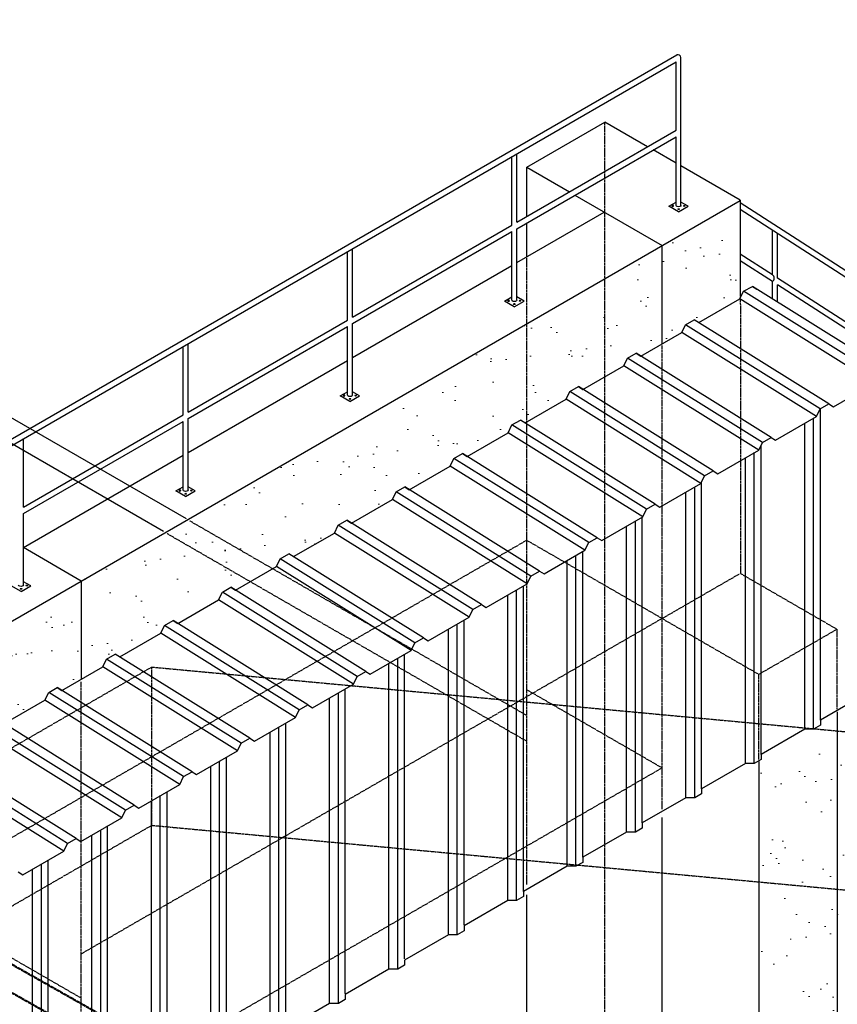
# Model space of a CAD drawing. Header units: inches. Extents: x -17970 to 20481, y 167 to 1796.
# Tile 32 of 35: x 1389 to 1608, y 1021 to 1286. Entities that reach past the tile are written whole.
import ezdxf
from ezdxf import colors
from ezdxf.entities.mleader import LeaderData, LeaderLine
from ezdxf.math import Vec2, Vec3

# ---------------------------------------------------------------- set-up
doc = ezdxf.new("R2010")
doc.units = ezdxf.units.IN
doc.header["$LTSCALE"] = 0.4
doc.header["$MEASUREMENT"] = 0
doc.linetypes.add('Dash - 1_16_', pattern=[0.1875, 0.125, -0.0625])
doc.linetypes.add('HIDDEN2', pattern=[0.1875, 0.125, -0.0625])
for name, color, linetype in [('G-ANNO-TTLB', 7, 'Continuous'), ('M-ANNO-HATCH', 8, 'Continuous'), ('P-PIPE', 3, 'Continuous'), ('S-ANNO-DIMS', 1, 'Continuous')]:
    doc.layers.add(name, color=color, linetype=linetype)
doc.layers.add('M-SECT-PATT', color=9, linetype='Continuous', lineweight=18, true_color=0x808080)
doc.styles.add('Annotative', font='romans.shx', dxfattribs={"width": 0.8, "height": 0.125})

# ---------------------------------------------------------------- blocks, each defined once
blk = doc.blocks.new('base isometric')
at = {"layer": 'M-SECT-PATT', "ltscale": 12}
h = blk.add_hatch(dxfattribs=at)
h.set_pattern_fill('AR-SAND', color=256, scale=8)
h.paths.add_polyline_path([(1213.3, 1023.93), (1582.3, 1237.04), (1582.3, 1210.95), (1582.14, 1210.53), (1571.14, 1204.18), (1569.9, 1204.96), (1567.59, 1203.62), (1566.59, 1201.55), (1555.59, 1195.2), (1554.35, 1195.98), (1552.04, 1194.65), (1551.04, 1192.57), (1540.04, 1186.22), (1538.8, 1187), (1536.49, 1185.67), (1535.49, 1183.6), (1524.49, 1177.25), (1523.25, 1178.02), (1520.94, 1176.69), (1519.94, 1174.62), (1508.94, 1168.27), (1507.7, 1169.04), (1505.39, 1167.71), (1504.39, 1165.64), (1493.39, 1159.29), (1492.15, 1160.07), (1489.84, 1158.73), (1488.84, 1156.66), (1477.84, 1150.31), (1476.59, 1151.09), (1474.29, 1149.75), (1473.29, 1147.68), (1462.29, 1141.33), (1461.04, 1142.11), (1458.73, 1140.78), (1457.73, 1138.7), (1446.74, 1132.35), (1445.49, 1133.13), (1443.18, 1131.8), (1442.18, 1129.73), (1431.19, 1123.38), (1429.94, 1124.15), (1427.63, 1122.82), (1426.63, 1120.75), (1415.63, 1114.4), (1414.39, 1115.17), (1412.08, 1113.84), (1411.08, 1111.77), (1400.08, 1105.42), (1398.84, 1106.2), (1396.53, 1104.86), (1395.53, 1102.79), (1384.53, 1096.44), (1383.29, 1097.22), (1380.98, 1095.88), (1379.98, 1093.81), (1368.98, 1087.46), (1367.74, 1088.24), (1365.43, 1086.91), (1364.43, 1084.83), (1353.43, 1078.48), (1352.19, 1079.26), (1349.88, 1077.93), (1348.88, 1075.86), (1337.88, 1069.51), (1336.64, 1070.28), (1334.33, 1068.95), (1333.33, 1066.88), (1322.33, 1060.53), (1321.08, 1061.3), (1318.78, 1059.97), (1317.78, 1057.9), (1306.78, 1051.55), (1305.53, 1052.33), (1303.22, 1050.99), (1302.23, 1048.92), (1291.23, 1042.57), (1289.98, 1043.35), (1287.67, 1042.01), (1286.67, 1039.94), (1275.68, 1033.59), (1274.43, 1034.37), (1272.12, 1033.04), (1271.12, 1030.96), (1260.12, 1024.61), (1258.88, 1025.39), (1256.57, 1024.06), (1255.57, 1021.98), (1244.57, 1015.63), (1243.33, 1016.41), (1241.02, 1015.08), (1240.02, 1013.01), (1229.02, 1006.66), (1227.78, 1007.43), (1225.47, 1006.1), (1224.47, 1004.03), (1213.47, 997.68)])
h = blk.add_hatch(dxfattribs=at)
h.set_pattern_fill('AR-SAND', color=256, scale=8)
h.paths.add_polyline_path([(1608.28, 899.37), (1587.28, 887.24), (1587.28, 1086.58), (1587.86, 1086.88), (1587.86, 1088.24), (1599.61, 1095.02), (1601.96, 1095.02), (1603.81, 1096.09), (1603.81, 1097.45), (1614, 1103.33), (1615.18, 1102.65), (1617.72, 1104.12), (1617.72, 1186.3), (1783.3, 1079.7), (1807.3, 1093.56), (1807.3, 1050.84), (1608.28, 935.93)])
at = {"layer": 'M-ANNO-HATCH'}
for p, q in [((1619.33, 1189.99), (1583.14, 1212.6)), ((1618.33, 1187.92), (1582.14, 1210.53)), ((1603.78, 1181.01), (1567.59, 1203.62)), ((1606.09, 1182.35), (1569.9, 1204.96)), ((1602.78, 1178.94), (1566.59, 1201.55)), ((1590.54, 1173.37), (1554.35, 1195.98)), ((1587.23, 1169.96), (1551.04, 1192.57)), ((1588.23, 1172.03), (1552.04, 1194.65)), ((1572.68, 1163.06), (1536.49, 1185.67)), ((1574.98, 1164.39), (1538.8, 1187)), ((1571.68, 1160.98), (1535.49, 1183.6)), ((1603.81, 1097.45), (1603.81, 1181.03)), ((1557.12, 1154.08), (1520.94, 1176.69)), ((1559.43, 1155.41), (1523.25, 1178.02)), ((1599.61, 1095.02), (1599.61, 1177.11)), ((1601.96, 1095.02), (1601.96, 1178.47)), ((1556.12, 1152), (1519.94, 1174.62)), ((1543.88, 1146.43), (1507.7, 1169.04)), ((1586.01, 1085.81), (1586.01, 1169.26)), ((1587.86, 1088.24), (1587.86, 1171.28)), ((1541.57, 1145.1), (1505.39, 1167.71)), ((1583.65, 1085.81), (1583.65, 1167.9)), ((1540.57, 1143.03), (1504.39, 1165.64)), ((1571.91, 1079.02), (1571.91, 1161.46)), ((1526.02, 1136.12), (1489.84, 1158.73)), ((1528.33, 1137.45), (1492.15, 1160.07)), ((1567.7, 1076.6), (1567.7, 1158.69)), ((1570.05, 1076.6), (1570.05, 1160.05)), ((1525.02, 1134.05), (1488.84, 1156.66)), ((1512.78, 1128.48), (1476.59, 1151.09)), ((1554.1, 1067.38), (1554.1, 1150.84)), ((1555.95, 1069.81), (1555.95, 1151.91)), ((1509.47, 1125.07), (1473.29, 1147.68)), ((1510.47, 1127.14), (1474.29, 1149.75)), ((1551.75, 1067.38), (1551.75, 1149.48)), ((1540, 1060.6), (1540, 1142.7)), ((1494.92, 1118.16), (1458.73, 1140.78)), ((1497.23, 1119.5), (1461.04, 1142.11)), ((1535.79, 1058.17), (1535.79, 1140.27)), ((1538.15, 1058.17), (1538.15, 1141.63)), ((1493.92, 1116.09), (1457.73, 1138.7)), ((1479.37, 1109.19), (1443.18, 1131.8)), ((1481.68, 1110.52), (1445.49, 1133.13)), ((1522.19, 1048.96), (1522.19, 1132.41)), ((1524.05, 1051.39), (1524.05, 1133.48)), ((1478.37, 1107.11), (1442.18, 1129.73)), ((1519.84, 1048.96), (1519.84, 1131.06)), ((1508.09, 1042.33), (1508.09, 1124.27)), ((1463.82, 1100.21), (1427.63, 1122.82)), ((1503.89, 1039.75), (1503.89, 1121.84)), ((1506.24, 1039.75), (1506.24, 1123.2)), ((1462.82, 1098.13), (1426.63, 1120.75)), ((1448.27, 1091.23), (1412.08, 1113.84)), ((1450.58, 1092.56), (1414.39, 1115.17)), ((1490.29, 1030.54), (1490.29, 1113.99)), ((1492.14, 1033.32), (1492.14, 1115.06)), ((1447.27, 1089.16), (1411.08, 1111.77)), ((1487.93, 1030.54), (1487.93, 1112.63)), ((1435.03, 1083.58), (1398.84, 1106.2)), ((1476.19, 1024.05), (1476.19, 1105.85)), ((1431.72, 1080.18), (1395.53, 1102.79)), ((1432.72, 1082.25), (1396.53, 1104.86)), ((1471.98, 1021.33), (1471.98, 1103.42)), ((1474.33, 1021.33), (1474.33, 1104.78)), ((1417.17, 1073.27), (1380.98, 1095.88)), ((1419.47, 1074.61), (1383.29, 1097.22)), ((1458.38, 1012.12), (1458.38, 1095.57)), ((1460.23, 1014.55), (1460.23, 1096.64)), ((1416.17, 1071.2), (1379.98, 1093.81)), ((1456.03, 1012.12), (1456.03, 1094.21)), ((1401.61, 1064.29), (1365.43, 1086.91)), ((1403.92, 1065.63), (1367.74, 1088.24)), ((1444.28, 1005.34), (1444.28, 1087.43)), ((1400.61, 1062.22), (1364.43, 1084.83)), ((1440.07, 1002.91), (1440.07, 1085)), ((1442.43, 1002.91), (1442.43, 1086.36)), ((1426.47, 993.7), (1426.47, 1077.15)), ((1428.33, 996.13), (1428.33, 1078.22)), ((1424.12, 993.7), (1424.12, 1075.79)), ((1412.37, 986.92), (1412.37, 1069.01)), ((1408.16, 984.49), (1408.16, 1066.58)), ((1410.52, 984.49), (1410.52, 1067.94)), ((1394.57, 975.28), (1394.57, 1058.73)), ((1396.42, 977.71), (1396.42, 1059.8)), ((1392.21, 975.28), (1392.21, 1057.37))]:
    blk.add_line(p, q, dxfattribs=at)
at = {"layer": 'M-SECT-PATT', "lineweight": -3}
for p, q in [((1433.52, 1151.45), (683.15, 1584.67)), ((1427.35, 1148.08), (687.54, 1575.21)), ((1211.74, 1071.97), (1565.26, 1276.08)), ((1566.36, 1235.67), (1566.36, 1275.41)), ((1213.06, 1071.01), (1565.04, 1274.22)), ((1565.04, 1255.84), (1565.04, 1274.22)), ((1524.93, 1245.91), (1545.93, 1258.04)), ((1557.39, 1251.42), (1545.93, 1258.04)), ((1522.25, 1231.14), (1565.04, 1255.84)), ((1522.25, 1229.4), (1565.04, 1254.11)), ((1565.04, 1235.67), (1565.04, 1254.11)), ((1520.93, 1230.37), (1520.93, 1248.75)), ((1522.25, 1231.14), (1522.25, 1249.52)), ((1565.04, 1247.01), (1558.89, 1250.56)), ((1524.93, 1232.68), (1524.93, 1245.91)), ((1524.93, 1245.91), (1536.39, 1239.3)), ((1582.3, 1237.04), (1566.36, 1246.24)), ((1537.89, 1238.43), (1561.3, 1224.91)), ((1213.3, 1023.93), (1582.3, 1236.98)), ((1563.09, 1235.43), (1565.04, 1236.56)), ((1565.7, 1233.92), (1563.09, 1235.43)), ((1565.7, 1233.92), (1568.31, 1235.43)), ((1568.31, 1235.43), (1566.36, 1236.56)), ((1582.3, 1237.04), (1582.3, 1211.19)), ((1774.18, 1112.8), (1582.3, 1236.32)), ((1522.25, 1220.31), (1545.77, 1233.88)), ((1773.32, 1111.57), (1582.3, 1234.54)), ((1478.1, 1205.65), (1520.93, 1230.37)), ((1524.93, 1221.85), (1524.93, 1230.95)), ((1478.1, 1203.91), (1520.93, 1228.64)), ((1520.93, 1210.2), (1520.93, 1228.64)), ((1522.25, 1210.21), (1522.25, 1229.4)), ((1590.91, 1217), (1590.91, 1229)), ((1592.24, 1216.15), (1592.24, 1228.15)), ((1561.3, 1198.5), (1561.3, 1224.91)), ((1476.78, 1204.88), (1476.78, 1223.26)), ((1478.1, 1205.65), (1478.1, 1224.03)), ((1590.91, 1217), (1582.3, 1222.54)), ((1478.1, 1194.81), (1520.93, 1219.54)), ((1590.91, 1215.21), (1582.3, 1220.76)), ((1621.73, 1191.27), (1585.54, 1213.88)), ((1590.91, 1210.52), (1590.91, 1215.21)), ((1616.97, 1200.22), (1592.24, 1216.15)), ((1616.97, 1198.44), (1592.24, 1214.36)), ((1592.24, 1209.7), (1592.24, 1214.36)), ((1518.98, 1209.97), (1520.93, 1211.09)), ((1524.2, 1209.97), (1522.25, 1211.09)), ((1521.59, 1208.46), (1518.98, 1209.97)), ((1521.59, 1208.46), (1524.2, 1209.97)), ((1433.97, 1180.17), (1476.78, 1204.88)), ((1433.97, 1178.43), (1476.78, 1203.15)), ((1476.78, 1184.71), (1476.78, 1203.15)), ((1478.1, 1184.72), (1478.1, 1203.91)), ((1433.97, 1180.17), (1433.97, 1198.54)), ((1432.64, 1179.4), (1432.64, 1197.78)), ((1433.97, 1169.33), (1476.78, 1194.05)), ((1474.82, 1184.48), (1476.78, 1185.6)), ((1480.05, 1184.48), (1478.1, 1185.6)), ((1477.44, 1182.97), (1474.82, 1184.48)), ((1477.44, 1182.97), (1480.05, 1184.48)), ((1389.76, 1154.64), (1432.64, 1179.4)), ((1389.76, 1152.91), (1432.64, 1177.67)), ((1432.64, 1159.23), (1432.64, 1177.67)), ((1433.97, 1159.23), (1433.97, 1178.43)), ((1389.76, 1154.64), (1389.76, 1173.02)), ((1389.76, 1143.81), (1432.64, 1168.57)), ((1430.69, 1159), (1432.64, 1160.12)), ((1433.3, 1157.49), (1430.69, 1159)), ((1433.3, 1157.49), (1435.92, 1159)), ((1435.92, 1159), (1433.97, 1160.12)), ((1389.76, 1133.71), (1389.76, 1152.91)), ((1405.3, 1134.79), (1389.76, 1143.76)), ((1391.71, 1133.48), (1389.76, 1134.6)), ((1405.3, 1134.79), (1405.3, 1108.43)), ((1389.1, 1131.97), (1386.49, 1133.48)), ((1389.1, 1131.97), (1391.71, 1133.48)), ((1466.13, 1101.54), (1429.94, 1124.15)), ((1608.28, 1099.67), (1608.28, 899.37)), ((1587.28, 1086.36), (1587.28, 887.24)), ((1561.3, 902.24), (1561.3, 1071.32)), ((1524.93, 923.24), (1524.93, 1050.54))]:
    blk.add_line(p, q, dxfattribs=at)
at = {"layer": 'M-SECT-PATT', "linetype": 'HIDDEN2', "lineweight": -3}
for p, q in [((1545.93, 935.37), (1545.93, 1258.04)), ((1524.93, 1053.23), (1524.93, 1221.85)), ((1582.3, 1210.62), (1582.36, 1136.8)), ((1561.29, 1073.5), (1561.29, 1198.05)), ((1524.93, 1098.67), (1434.34, 1150.97)), ((1524.93, 1091.74), (1428.26, 1147.55)), ((1524.93, 1145.73), (1358.61, 1049.7)), ((1561.29, 1124.72), (1524.91, 1145.72)), ((1561.29, 1124.72), (1582.12, 1136.75)), ((1582.36, 1136.8), (1608.28, 1121.83)), ((1561.29, 1124.72), (1405.3, 1034.66)), ((1561.29, 1124.72), (1587.28, 1109.71)), ((1608.28, 1121.83), (1587.28, 1109.71)), ((1608.28, 1100.36), (1608.28, 1121.83)), ((1131.04, 942.44), (1424.19, 1111.69)), ((1424.19, 1111.69), (1755.34, 1080.84)), ((1424.19, 1111.69), (1424.19, 1069.18)), ((1587.28, 1086.9), (1587.28, 1109.71)), ((1405.3, 984.04), (1405.3, 1107.81)), ((1561.29, 1084.59), (1524.91, 1105.59)), ((1561.29, 1084.59), (1405.3, 994.53)), ((1131.04, 899.94), (1424.19, 1069.18)), ((1424.19, 1069.18), (1755.34, 1038.33)), ((1405.36, 1022.71), (1358.61, 1049.7))]:
    blk.add_line(p, q, dxfattribs=at)
at = {"layer": 'M-SECT-PATT', "lineweight": -3}
for points in [[(1384.53, 1096.44), (1395.53, 1102.79), (1396.53, 1104.86), (1398.84, 1106.2), (1400.08, 1105.42), (1411.08, 1111.77), (1412.08, 1113.84), (1414.39, 1115.17), (1415.63, 1114.4), (1426.63, 1120.75), (1427.63, 1122.82), (1429.94, 1124.15), (1431.19, 1123.38), (1442.18, 1129.73), (1443.18, 1131.8), (1445.49, 1133.13), (1446.74, 1132.35), (1457.73, 1138.7), (1458.73, 1140.78), (1461.04, 1142.11), (1462.29, 1141.33), (1473.29, 1147.68), (1474.29, 1149.75), (1476.59, 1151.09), (1477.84, 1150.31), (1488.84, 1156.66), (1489.84, 1158.73), (1492.15, 1160.07), (1493.39, 1159.29), (1504.39, 1165.64), (1505.39, 1167.71), (1507.7, 1169.04), (1508.94, 1168.27), (1519.94, 1174.62), (1520.94, 1176.69), (1523.25, 1178.02), (1524.49, 1177.25), (1535.49, 1183.6), (1536.49, 1185.67), (1538.8, 1187), (1540.04, 1186.22), (1551.04, 1192.57), (1552.04, 1194.65), (1554.35, 1195.98), (1555.59, 1195.2), (1566.59, 1201.55), (1567.59, 1203.62), (1569.9, 1204.96), (1571.14, 1204.18), (1582.14, 1210.53), (1583.14, 1212.6), (1585.54, 1213.88), (1586.7, 1213.16)], [(1388.37, 1056.65), (1389.62, 1055.87), (1400.61, 1062.22), (1401.61, 1064.29), (1403.92, 1065.63), (1405.17, 1064.85), (1416.17, 1071.2), (1417.17, 1073.27), (1419.47, 1074.61), (1420.72, 1073.83), (1431.72, 1080.18), (1432.72, 1082.25), (1435.03, 1083.58), (1436.27, 1082.81), (1447.27, 1089.16), (1448.27, 1091.23), (1450.58, 1092.56), (1451.82, 1091.78), (1462.82, 1098.13), (1463.82, 1100.21), (1466.13, 1101.54), (1467.37, 1100.76), (1478.37, 1107.11), (1479.37, 1109.19), (1481.68, 1110.52), (1482.92, 1109.74), (1493.92, 1116.09), (1494.92, 1118.16), (1497.23, 1119.5), (1498.47, 1118.72), (1509.47, 1125.07), (1510.47, 1127.14), (1512.78, 1128.48), (1514.02, 1127.7), (1525.02, 1134.05), (1526.02, 1136.12), (1528.33, 1137.45), (1529.58, 1136.68), (1540.57, 1143.03), (1541.57, 1145.1), (1543.88, 1146.43), (1545.13, 1145.65), (1556.12, 1152), (1557.12, 1154.08), (1559.43, 1155.41), (1560.68, 1154.63), (1571.68, 1160.98), (1572.68, 1163.06), (1574.98, 1164.39), (1576.23, 1163.61), (1587.23, 1169.96), (1588.23, 1172.03), (1590.54, 1173.37), (1591.78, 1172.59), (1602.78, 1178.94), (1603.78, 1181.01), (1606.09, 1182.35), (1607.33, 1181.57), (1618.33, 1187.92)], [(1614, 1103.33), (1603.81, 1097.45), (1603.81, 1096.09), (1601.96, 1095.02), (1599.61, 1095.02), (1587.86, 1088.24), (1587.86, 1086.88), (1586.01, 1085.81), (1583.65, 1085.81), (1571.91, 1079.02), (1571.91, 1077.67), (1570.05, 1076.6), (1567.7, 1076.6), (1555.95, 1069.81), (1555.95, 1068.45), (1554.1, 1067.38), (1551.75, 1067.38), (1540, 1060.6), (1540, 1059.24), (1538.15, 1058.17), (1535.79, 1058.17), (1524.05, 1051.39), (1524.05, 1050.03), (1522.19, 1048.96), (1519.84, 1048.96), (1508.09, 1042.18), (1508.09, 1040.82), (1506.24, 1039.75), (1503.89, 1039.75), (1492.14, 1032.97), (1492.14, 1031.61), (1490.29, 1030.54), (1487.93, 1030.54), (1476.19, 1023.76), (1476.19, 1022.4), (1474.33, 1021.33), (1471.98, 1021.33), (1460.23, 1014.55)]]:
    blk.add_lwpolyline(points, dxfattribs=at)
for centre, radius, start, end in [((1565.55, 1275.32), 0.813, 6.1521, 110.907), ((1590.4, 1216.11), 1.03, 299.7631, 60.2369)]:
    blk.add_arc(centre, radius, start, end, dxfattribs=at)
at = {"layer": 'M-SECT-PATT', "lineweight": -3, "extrusion": (0, 0, -1)}
for centre in [(1564.15, 1235.52), (1520.04, 1210.06), (1475.89, 1184.57), (1431.76, 1159.09)]:
    blk.add_ellipse(centre, major_axis=(0.224, 0), ratio=0.57735, dxfattribs=at)
for centre in [(1565.7, 1235.66), (1521.59, 1210.2), (1477.44, 1184.71), (1433.3, 1159.23), (1389.1, 1133.71)]:
    blk.add_ellipse(centre, major_axis=(0.662, 0), ratio=0.57735, start_param=6.270193, end_param=9.424778, dxfattribs=at)
at = {"layer": 'M-SECT-PATT', "lineweight": -3}
for centre in [(1567.24, 1235.52), (1565.73, 1234.65), (1521.62, 1209.18), (1523.13, 1210.06), (1478.98, 1184.57), (1477.47, 1183.69), (1433.33, 1158.21), (1434.85, 1159.09), (1389.13, 1132.69), (1390.65, 1133.57)]:
    blk.add_ellipse(centre, major_axis=(-0.224, 0), ratio=0.57735, dxfattribs=at)
at = {"layer": 'P-PIPE', "color": 90, "linetype": 'Dash - 1_16_', "lineweight": 50}
for p, q in [((1329.94, 1063.88), (1483.35, 977.15)), ((1480.07, 971.39), (1326.58, 1058.16))]:
    blk.add_line(p, q, dxfattribs=at)
at = {"layer": 'S-ANNO-DIMS', "lineweight": -3}
ml = blk.add_multileader_mtext('Standard', dxfattribs=at)
ml.set_content('3"%%C SOLID\\PPVC FROM PERIMETER \\PTRENCH DRAIN (TYP. 6)\\PEACH SIDE', color=2, style='Annotative')
ml.set_leader_properties()
ml.build(insert=Vec2(0, 0))
ml.multileader.update_dxf_attribs({"dogleg_length": 0.36, "arrow_head_size": 17.28, "scale": 96})
ctx = ml.context
ctx.base_point, ctx.scale, ctx.char_height, ctx.arrow_head_size, ctx.landing_gap_size, ctx.plane_origin = Vec3(1240.96, 1527.45), 96, 12, 17.28, 8.64, Vec3(1155.32, 1515.25)
notes = []
notes.append((ctx, [(0, (1, 1, 0), (1206.4, 1527.45), (1, 0), 34.56, [(0, [(947.95, 1250.12)], 0, [])])]))
ctx.mtext.insert, ctx.mtext.width, ctx.mtext.defined_height, ctx.mtext.flow_direction = Vec3(1249.6, 1533.45), 192.2715, 45.6, 5
ml = blk.add_multileader_mtext('Standard', dxfattribs=at)
ml.set_content('8"%%C PERF. FOUNDATION DRAIN', color=2, style='Annotative')
ml.set_leader_properties()
ml.build(insert=Vec2(0, 0))
ml.multileader.update_dxf_attribs({"text_right_attachment_type": 3, "dogleg_length": 0.36, "arrow_head_size": 17.28, "scale": 96})
ctx = ml.context
ctx.base_point, ctx.scale, ctx.char_height, ctx.arrow_head_size, ctx.landing_gap_size, ctx.plane_origin = Vec3(1241.94, 1428.4), 96, 12, 17.28, 8.64, Vec3(1276.82, 1334.5)
ctx.right_attachment = 3
notes.append((ctx, [(0, (1, 1, 0), (1207.38, 1428.4), (1, 0), 34.56, [(0, [(1069.13, 1199.27)], 0, [])])]))
ctx.mtext.insert, ctx.mtext.width, ctx.mtext.flow_direction = Vec3(1250.58, 1434.4), 123.5898, 5
ml = blk.add_multileader_mtext('Standard', dxfattribs=at)
ml.set_content('PERIMETER TRENCH DRAIN', color=2, style='Annotative')
ml.set_leader_properties()
ml.build(insert=Vec2(0, 0))
ml.multileader.update_dxf_attribs({"text_right_attachment_type": 3, "dogleg_length": 0.36, "arrow_head_size": 17.28, "scale": 96})
ctx = ml.context
ctx.base_point, ctx.scale, ctx.char_height, ctx.arrow_head_size, ctx.landing_gap_size, ctx.plane_origin = Vec3(1242.16, 1352.86), 96, 12, 17.28, 8.64, Vec3(1202.67, 1269.64)
ctx.right_attachment = 3
notes.append((ctx, [(0, (1, 1, 0), (1207.6, 1352.86), (1, 0), 34.56, [(0, [(1146.95, 1128.42)], 0, [])])]))
ctx.mtext.insert, ctx.mtext.width, ctx.mtext.flow_direction = Vec3(1250.8, 1358.86), 120.1243, 5
for ctx, leaders in notes:
    for number, flags, end, landing, length, lines in leaders:
        leader = LeaderData()
        leader.index, (leader.has_last_leader_line, leader.has_dogleg_vector, leader.attachment_direction) = number, flags
        leader.last_leader_point, leader.dogleg_vector, leader.dogleg_length = Vec3(end), Vec3(landing), length
        for number, points, colour, breaks in lines:
            line = LeaderLine()
            line.index, line.vertices, line.color, line.breaks = number, Vec3.list(points), colors.encode_raw_color(colour), breaks
            leader.lines.append(line)
        ctx.leaders.append(leader)

msp = doc.modelspace()

# ---------------------------------------------------------------- block references
at = {"layer": 'G-ANNO-TTLB', "color": 4}
msp.add_blockref('base isometric', (0, 0), dxfattribs=at)

doc.saveas('drawing.dxf')
